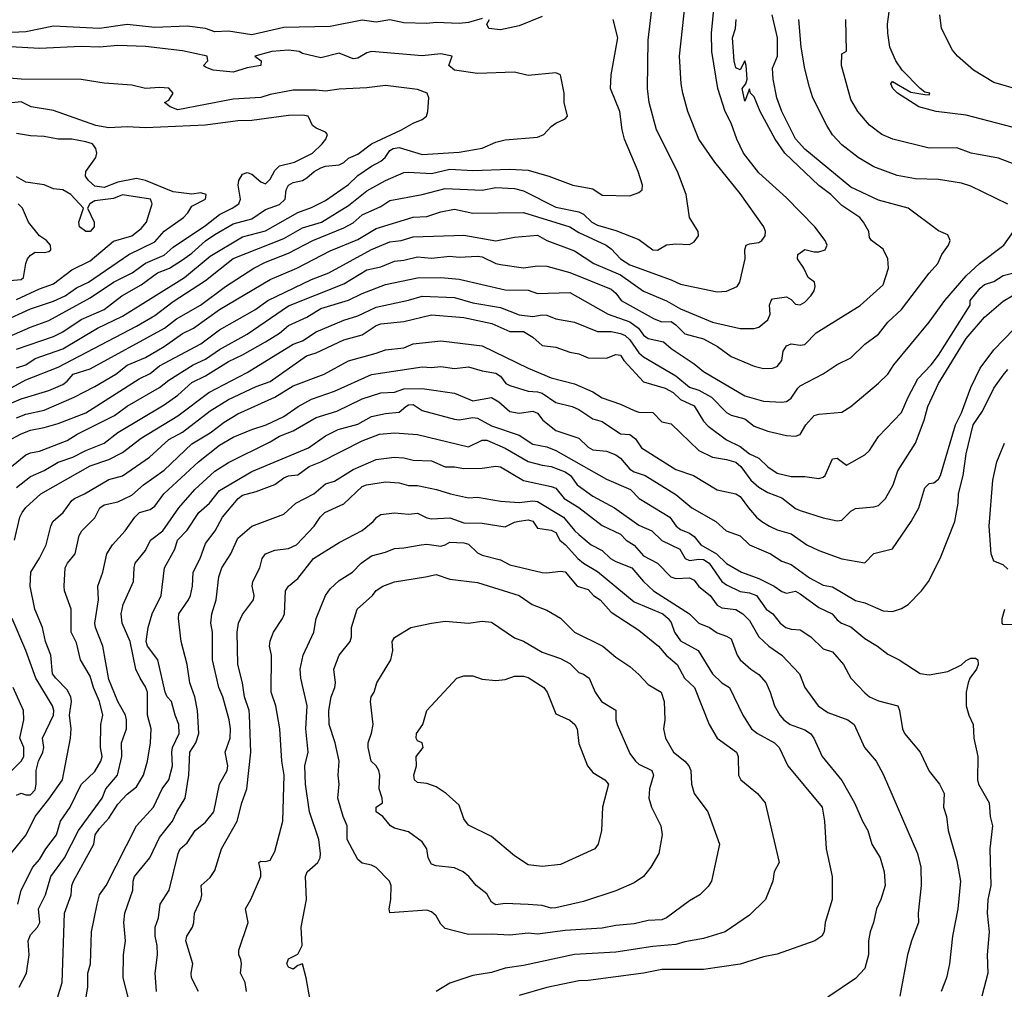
# Model space of a CAD drawing. Header units: metres. Extents: x -46681 to -43747, y -240911 to -237677.
# Tile 207 of 256: x -46000 to -45893, y -239521 to -239416. Entities that reach past the tile are written whole.
import ezdxf

# ---------------------------------------------------------------- set-up
doc = ezdxf.new("R2010")
doc.units = ezdxf.units.M
doc.layers.add('CONTOUR_INDEX', color=1, linetype='Continuous')
doc.layers.add('CONTOUR_INTER', color=3, linetype='Continuous')

msp = doc.modelspace()

# ---------------------------------------------------------------- linework, layer by layer
at = {"layer": 'CONTOUR_INDEX'}
for points, elevation in [([(-46001.1, -239461.55), (-46000.1, -239460.98), (-45999.1, -239460.58), (-45997.6, -239460.32), (-45996.1, -239459.88), (-45993.1, -239458.7), (-45987.29, -239455.02), (-45986.1, -239454.43), (-45985.1, -239453.6), (-45980.6, -239451.23), (-45978.6, -239449.72), (-45974.74, -239447.52), (-45973.33, -239446.52), (-45968.6, -239444.25), (-45966.72, -239443.52), (-45962.1, -239441), (-45960.1, -239440.16), (-45958.9, -239440.02), (-45957.6, -239439.63), (-45952.1, -239439.43), (-45948.6, -239440.04), (-45946.6, -239439.64), (-45944.1, -239439.45), (-45943.1, -239440.03), (-45940.1, -239441.15), (-45937.97, -239442.52), (-45935.1, -239443.73), (-45932.6, -239445.5), (-45930.1, -239446.56), (-45928.6, -239447.44), (-45925.1, -239448.87), (-45922.1, -239449.57), (-45920.6, -239449.58), (-45920.1, -239449.4), (-45919.1, -239448.61), (-45918.87, -239448.02), (-45918.95, -239447.02), (-45918.77, -239446.52), (-45918.6, -239446.36), (-45917.1, -239446.13), (-45916.6, -239446.42), (-45916.1, -239446.93), (-45915.6, -239446.98), (-45915.1, -239446.7), (-45914.44, -239446.02), (-45914.1, -239445.49), (-45913.99, -239445.02), (-45914.04, -239444.52), (-45914.73, -239444.02), (-45915.2, -239443.02), (-45915.91, -239442.02), (-45915.85, -239441.52), (-45915.1, -239440.99), (-45914.1, -239441.24), (-45913.6, -239441.23), (-45912.89, -239441.02), (-45912.69, -239440.52), (-45912.88, -239440.02), (-45914, -239438.52), (-45917.1, -239435.37), (-45920.1, -239432.68), (-45921.76, -239430.52), (-45922.48, -239429.02), (-45923.1, -239427.28), (-45923.75, -239426.02), (-45924.54, -239423.52), (-45925.18, -239419.52), (-45925.21, -239417.52), (-45924.78, -239413.02)], 120), ([(-45892.6, -239427.7), (-45897.6, -239426.42), (-45900.86, -239426.02), (-45902.73, -239425.52), (-45905.06, -239424.02), (-45905.56, -239423.52), (-45905.78, -239423.02), (-45905.6, -239422.76), (-45903.6, -239423.9), (-45902.1, -239424.18), (-45901.6, -239424.2), (-45901.55, -239424.02), (-45902.1, -239423.92), (-45902.6, -239423.51), (-45904.53, -239421.52), (-45905.24, -239420.52), (-45905.88, -239419.02), (-45906.11, -239417.52), (-45906.12, -239416.52), (-45905.65, -239413.02)], 125), ([(-46000.6, -239451.79), (-45996.6, -239450.44), (-45995.6, -239449.92), (-45993.6, -239448.57), (-45991.1, -239447.49), (-45989.2, -239446.02), (-45987.1, -239444.83), (-45985.3, -239443.52), (-45984.03, -239443.02), (-45982.6, -239442.12), (-45981.6, -239441.4), (-45980.1, -239440.04), (-45979.1, -239439.35), (-45977.1, -239438.22), (-45975.1, -239437.67), (-45973.6, -239436.66), (-45972.1, -239436.11), (-45971.46, -239435.52), (-45971.36, -239434.52), (-45971.1, -239434.01), (-45970.6, -239433.73), (-45969.6, -239433.52), (-45969.1, -239433.23), (-45968.34, -239432.52), (-45967.6, -239432.11), (-45967.1, -239431.95), (-45965.6, -239431.8), (-45965.1, -239431.56), (-45964.6, -239431.07), (-45963.6, -239430.63), (-45962.1, -239429.51), (-45958.85, -239428.02), (-45957.6, -239427.27), (-45956.6, -239426.89), (-45956.14, -239426.52), (-45956, -239426.02), (-45955.87, -239424.52), (-45956.05, -239424.02), (-45957.1, -239423.62), (-45960.6, -239423.2), (-45962.6, -239423.45), (-45965.6, -239423.58), (-45967.1, -239423.82), (-45968.1, -239423.69), (-45970.6, -239423.7), (-45973.1, -239424.17), (-45974.1, -239424.48), (-45977.1, -239424.67), (-45983.1, -239425.82), (-45983.95, -239425.52), (-45984.54, -239425.02), (-45984.1, -239424.77), (-45983.62, -239424.02), (-45984.1, -239423.47), (-45985.1, -239423.4), (-45986.6, -239423.52), (-45988.1, -239423.17), (-45991.1, -239422.93), (-45993.6, -239422.53), (-46000.1, -239422.49), (-46004.1, -239422.19)], 115), ([(-46000.45, -239512.02), (-46000.09, -239510.52), (-45998.83, -239508.02), (-45998.1, -239507.17), (-45997.44, -239506.02), (-45996.26, -239504.52), (-45995.83, -239503.02), (-45994.78, -239501.52), (-45993.6, -239499.03), (-45992.1, -239497.63), (-45991.46, -239496.52), (-45991.33, -239496.02), (-45991.48, -239495.02), (-45991.45, -239492.52), (-45991.24, -239491.52), (-45991.62, -239490.02), (-45992.26, -239488.52), (-45992.6, -239487.29), (-45993.65, -239485.52), (-45994.1, -239483.66), (-45994.68, -239482.52), (-45994.68, -239480.02), (-45995.4, -239478.02), (-45995.45, -239477.52), (-45995.33, -239475.52), (-45995.07, -239475.02), (-45994.25, -239474.02), (-45993.82, -239472.02), (-45993.52, -239471.52), (-45992.1, -239470.11), (-45991.58, -239469.02), (-45991.1, -239468.7), (-45989.6, -239468.38), (-45988.1, -239467.66), (-45986.85, -239466.52), (-45984.6, -239464.92), (-45981.6, -239462.07), (-45979.6, -239460.89), (-45978.1, -239459.71), (-45976.6, -239458.84), (-45972.6, -239457), (-45970.6, -239455.79), (-45967.24, -239454.52), (-45964.6, -239453.06), (-45961.6, -239452.25), (-45960.6, -239451.86), (-45958.6, -239451.65), (-45957.6, -239451.21), (-45954.6, -239450.9), (-45950.1, -239451.44), (-45945.1, -239453.86), (-45942.6, -239454.91), (-45940.1, -239455.58), (-45938.1, -239456.45), (-45937.1, -239457.07), (-45935.1, -239457.76), (-45933.6, -239458.47), (-45933.1, -239458.64), (-45931.6, -239458.68), (-45930.6, -239459.68), (-45929.6, -239459.89), (-45926.6, -239462.81), (-45925.1, -239463.53), (-45923.6, -239463.77), (-45922.6, -239464.07), (-45922.04, -239464.52), (-45920.97, -239466.02), (-45920.1, -239466.79), (-45919.1, -239467.37), (-45917.6, -239467.95), (-45916.1, -239469.11), (-45915.6, -239469.31), (-45913.1, -239470.12), (-45911.6, -239470.42), (-45911.1, -239470.35), (-45910.1, -239469.4), (-45909.6, -239469.08), (-45907.6, -239468.93), (-45907.1, -239468.78), (-45906.37, -239468.02), (-45905.51, -239466.52), (-45905.01, -239465.02), (-45903.1, -239462.02), (-45902.16, -239459.52), (-45901.77, -239458.02), (-45900.62, -239455.52), (-45897.6, -239450.63), (-45895.6, -239448.35), (-45893.6, -239446.6), (-45892.6, -239446.02)], 125), ([(-45985.44, -239521.52), (-45985.57, -239519.52), (-45985.31, -239517.52), (-45985.36, -239516.52), (-45985.58, -239515.52), (-45985.56, -239514.52), (-45985.19, -239513.52), (-45985.04, -239512.02), (-45984.05, -239510.52), (-45983.09, -239506.52), (-45982.84, -239506.02), (-45982.1, -239505.39), (-45981.24, -239504.02), (-45980.1, -239503.12), (-45979.19, -239502.02), (-45978.58, -239499.02), (-45977.77, -239497.52), (-45977.68, -239497.02), (-45977.98, -239495.52), (-45977.44, -239494.02), (-45977.4, -239493.02), (-45977.55, -239492.02), (-45978.22, -239489.52), (-45978.67, -239488.52), (-45979.35, -239485.52), (-45979.35, -239482.52), (-45979.54, -239481.52), (-45979.41, -239480.52), (-45978.95, -239479.02), (-45978.66, -239476.52), (-45978.35, -239475.52), (-45977.37, -239474.02), (-45976.6, -239472.33), (-45975.1, -239471.02), (-45971.6, -239469.7), (-45970.3, -239468.52), (-45968.36, -239467.52), (-45967.1, -239466.41), (-45966.1, -239466.12), (-45964.1, -239464.86), (-45961.6, -239463.78), (-45959.65, -239463.52)], 130), ([(-45959.65, -239463.52), (-45958.6, -239463.59), (-45957.6, -239463.84), (-45955.6, -239463.93), (-45954.1, -239464.57), (-45953.1, -239464.57), (-45952.1, -239464.74), (-45950.1, -239464.7), (-45948.6, -239464.51), (-45948.1, -239464.58), (-45945.6, -239466.06), (-45942.6, -239466.69), (-45942.1, -239466.9), (-45941.21, -239468.02), (-45939.6, -239469), (-45937.1, -239470.94), (-45935.1, -239471.87), (-45934.48, -239472.52), (-45933.6, -239473.06), (-45932.6, -239474.22), (-45931.1, -239475.03), (-45929.63, -239476.52), (-45929.1, -239476.7), (-45927.6, -239476.62), (-45927.1, -239476.87), (-45926.6, -239477.56), (-45925.38, -239478.52), (-45924.6, -239479.59), (-45924.1, -239479.86), (-45922.6, -239480.05), (-45921.82, -239480.52), (-45921.1, -239481.26), (-45920.09, -239483.02), (-45918.99, -239484.02), (-45917.6, -239485.01), (-45915.67, -239487.02), (-45915.09, -239488.52), (-45913.66, -239490.52), (-45912.6, -239491.23), (-45910.42, -239492.02), (-45909.74, -239492.52), (-45908.63, -239495.02), (-45907.35, -239496.52), (-45906.6, -239497.91), (-45902.87, -239506.52), (-45902.53, -239508.02), (-45902.47, -239510.02), (-45902.81, -239513.02), (-45902.77, -239514.02), (-45903.55, -239516.02), (-45903.95, -239517.52), (-45904.78, -239522.02)], 130), ([(-45955.61, -239481.52), (-45954.1, -239481.31), (-45951.6, -239481.55), (-45950.1, -239481.32), (-45949.1, -239481.43), (-45946.6, -239483.13), (-45945.6, -239483.48), (-45943.6, -239484.69), (-45941.6, -239485.36), (-45940.6, -239485.93), (-45939.6, -239486.89), (-45939.1, -239487.08), (-45938.51, -239487.52), (-45937.85, -239489.02), (-45937.14, -239490.02), (-45935.6, -239490.99), (-45935.6, -239492.02), (-45935.47, -239492.52), (-45934.1, -239495.68), (-45933.47, -239496.52), (-45933.1, -239496.83), (-45931.69, -239497.52), (-45931.5, -239498.02), (-45931.95, -239499.52), (-45932.01, -239500.52), (-45931.74, -239501.52), (-45930.73, -239503.52), (-45930.56, -239504.52), (-45930.93, -239506.52), (-45931.81, -239508.02), (-45932.6, -239509.03), (-45933.6, -239509.71), (-45935.6, -239510.58), (-45939.1, -239511.73), (-45942.1, -239512.44), (-45942.6, -239512.45), (-45943.6, -239512.16), (-45945.1, -239512.07), (-45947.6, -239511.97), (-45948.6, -239512.09), (-45949.1, -239511.83), (-45949.6, -239510.92), (-45950.75, -239510.02), (-45951.54, -239509.02), (-45952.16, -239508.52), (-45953.1, -239508.08), (-45955.1, -239507.86), (-45955.6, -239507.68), (-45955.95, -239507.02), (-45956.1, -239506.02), (-45956.6, -239505.25), (-45958.1, -239504.17), (-45959.6, -239503.78), (-45960.06, -239503.52), (-45960.87, -239502.52), (-45961.58, -239502.02), (-45961.61, -239501.52), (-45960.92, -239501.02), (-45960.93, -239500.52), (-45961.26, -239499.52), (-45961.19, -239498.02), (-45961.31, -239497.52), (-45961.6, -239497.02), (-45962.15, -239496.52), (-45962.47, -239495.02), (-45962.47, -239494.52), (-45962.1, -239493.49), (-45961.93, -239492.52), (-45962.21, -239490.02), (-45962.13, -239489.52), (-45961.81, -239489.02), (-45961.52, -239488.02), (-45960, -239485.52), (-45959.8, -239484.52), (-45959.87, -239483.52), (-45959.6, -239483.11), (-45957.82, -239482.02), (-45955.61, -239481.52)], 135)]:
    msp.add_lwpolyline(points, dxfattribs=dict(at, elevation=elevation))
at = {"layer": 'CONTOUR_INTER'}
for points, elevation in [([(-46001.1, -239457.63), (-46000.1, -239457.21), (-45997.1, -239456.29), (-45995.6, -239455.63), (-45995.1, -239455.27), (-45994.45, -239454.52), (-45992.6, -239453.94), (-45984.54, -239449.52), (-45983.26, -239448.52), (-45980.64, -239447.02), (-45977.94, -239445.02), (-45974.88, -239443.02), (-45973.6, -239442.35), (-45971.1, -239441.38), (-45968.46, -239440.02), (-45965.1, -239438.65), (-45964.1, -239438.08), (-45963.1, -239437.22), (-45961.1, -239436.32), (-45960.1, -239435.69), (-45956.6, -239435.02), (-45954.1, -239434.36), (-45950.1, -239434.55), (-45948.6, -239434.27), (-45946.6, -239434.36), (-45945.6, -239434.62), (-45942.1, -239436.38), (-45939.6, -239436.89), (-45939.1, -239437.16), (-45938.19, -239438.02), (-45937.6, -239438.35), (-45935.6, -239438.91), (-45933.1, -239439.92), (-45931.6, -239441.03), (-45931.1, -239441.07), (-45930.1, -239440.48), (-45929.1, -239440.36), (-45927.6, -239440.45), (-45927.1, -239440.15), (-45926.64, -239439.52), (-45926.67, -239439.02), (-45927.61, -239437.52), (-45927.96, -239435.02), (-45928.9, -239432.52), (-45931.2, -239428.02), (-45931.97, -239425.02), (-45932.15, -239423.52), (-45932.1, -239418.29), (-45931.59, -239414.02)], 118), ([(-46000.6, -239459.24), (-45999.6, -239458.85), (-45997.6, -239458.41), (-45994.34, -239457.02), (-45992.1, -239455.86), (-45989.84, -239454.52), (-45988.6, -239453.53), (-45986.6, -239452.7), (-45984.6, -239451.53), (-45982.6, -239450.12), (-45981.41, -239449.52), (-45978.6, -239447.49), (-45973.1, -239444.24), (-45970.21, -239443.02), (-45966.6, -239441.13), (-45963.6, -239439.89), (-45961.6, -239438.71), (-45957.6, -239437.48), (-45956.1, -239437.41), (-45954.6, -239436.91), (-45953.1, -239436.61), (-45951.1, -239437.03), (-45945.6, -239436.97), (-45940.6, -239438.54), (-45939.6, -239439.14), (-45936.65, -239440.52), (-45936.1, -239440.9), (-45935.08, -239442.02), (-45934.1, -239442.67), (-45929.6, -239444.28), (-45928.6, -239444.75), (-45924.6, -239445.6), (-45923.6, -239445.5), (-45922.45, -239445.02), (-45922.17, -239444.52), (-45921.57, -239442.02), (-45921.61, -239441.02), (-45921.45, -239440.52), (-45921.1, -239440.36), (-45920.1, -239440.23), (-45919.78, -239440.02), (-45919.42, -239439.52), (-45919.36, -239439.02), (-45919.54, -239438.52), (-45922.1, -239434.91), (-45924.86, -239431.52), (-45926.6, -239429.02), (-45927.8, -239426.02), (-45928.32, -239424.02), (-45928.52, -239423.02), (-45928.7, -239420.02), (-45928.03, -239414.02)], 119), ([(-45950.1, -239415.94), (-45951.6, -239416.34), (-45952.6, -239416.45), (-45955.1, -239416.35), (-45956.1, -239416.45), (-45958.6, -239416.41), (-45960.1, -239416.07), (-45961.6, -239416.31), (-45963.1, -239416.12), (-45966.6, -239416.78), (-45971.6, -239416.9), (-45975.1, -239417.71), (-45977.6, -239417.31), (-45979.1, -239417.38), (-45980.1, -239417.01), (-45982.1, -239416.75), (-45985.6, -239416.9), (-45988.6, -239416.59), (-45991.6, -239417), (-45996.6, -239416.76), (-45999.6, -239417.36), (-46001.1, -239417.44)], 117), ([(-46000.6, -239466.8), (-45999.1, -239465.62), (-45997.6, -239464.98), (-45996.1, -239464.05), (-45994.48, -239463.52), (-45993.1, -239462.79), (-45991.1, -239462.02), (-45989.6, -239460.83), (-45984.6, -239457.86), (-45983.1, -239456.78), (-45981.6, -239455.43), (-45980.1, -239454.71), (-45977.6, -239453.13), (-45976.1, -239452.43), (-45973.6, -239451.02), (-45972.1, -239450.08), (-45971.1, -239449.24), (-45969.1, -239448.33), (-45967.6, -239447.39), (-45964.6, -239446.5), (-45963.1, -239445.78), (-45960.6, -239444.8), (-45957.1, -239444.08), (-45954.6, -239444.04), (-45952.6, -239444.22), (-45947.6, -239445.35), (-45945.1, -239445.39), (-45944.1, -239445.77), (-45940.6, -239445.65), (-45936.44, -239448.02), (-45934.1, -239448.85), (-45933.15, -239449.52), (-45932.6, -239450.27), (-45932.1, -239450.66), (-45930.43, -239451.02), (-45929.6, -239451.75), (-45927.1, -239453.38), (-45926.1, -239454.23), (-45921.6, -239456.87), (-45919.6, -239457.44), (-45917.6, -239457.56), (-45917.1, -239457.47), (-45916.6, -239457.14), (-45915.87, -239456.02), (-45915.6, -239455.78), (-45913.1, -239454.47), (-45911.6, -239453.46), (-45910.1, -239452.73), (-45908.6, -239451.26), (-45907.1, -239450.17), (-45906.1, -239448.89), (-45904.6, -239447.5), (-45901.6, -239443.54), (-45900.66, -239442.52), (-45900.23, -239441.52), (-45899.51, -239440.52), (-45899.34, -239440.02), (-45899.6, -239439.39), (-45900.6, -239438.95), (-45903.9, -239436.52), (-45907.1, -239435.62), (-45910.1, -239434.22), (-45915.1, -239430.12), (-45916.1, -239428.97), (-45917.61, -239426.02), (-45918.13, -239424.52), (-45918.55, -239422.52), (-45918.6, -239421.33), (-45918.06, -239420.02), (-45918.06, -239418.02), (-45918.65, -239415.52)], 122), ([(-45943.6, -239415.71), (-45946.1, -239416.73), (-45948.1, -239417.16), (-45949.37, -239417.02), (-45949.58, -239416.52), (-45949.32, -239416.02)], 117), ([(-45891.6, -239423.73), (-45894.6, -239422.85), (-45896.81, -239421.52), (-45898.55, -239420.02), (-45899.1, -239419.37), (-45900.27, -239417.02), (-45900.47, -239415.52)], 126), ([(-46001.14, -239464.52), (-45999.6, -239463.28), (-45999.1, -239463.04), (-45998.1, -239462.88), (-45995.1, -239461.73), (-45994.04, -239461.02), (-45989.98, -239459.02), (-45988.6, -239458), (-45985.1, -239455.96), (-45984.1, -239455.17), (-45981.46, -239453.52), (-45980.1, -239452.9), (-45978.6, -239451.84), (-45975.6, -239450.19), (-45971.1, -239447.12), (-45965.1, -239444.7), (-45962.6, -239443.21), (-45961.1, -239442.87), (-45959.6, -239442.26), (-45958.6, -239442.16), (-45957.1, -239441.77), (-45955.6, -239441.92), (-45953.6, -239441.71), (-45952.6, -239441.81), (-45950.6, -239441.71), (-45950.1, -239441.78), (-45948.6, -239442.51), (-45948.1, -239442.62), (-45945.6, -239442.97), (-45944.1, -239442.75), (-45943.1, -239442.8), (-45940.6, -239443.47), (-45936.1, -239445.3), (-45935.6, -239445.74), (-45935.01, -239446.52), (-45931.45, -239448.52), (-45930.6, -239448.83), (-45929.6, -239448.81), (-45929.1, -239449.15), (-45928.1, -239450.15), (-45926.1, -239450.69), (-45924.57, -239451.52), (-45923.1, -239452.6), (-45920.6, -239453.66), (-45919.6, -239453.9), (-45918.6, -239453.87), (-45918.1, -239453.7), (-45917.6, -239453.02), (-45917.47, -239452.02), (-45917.1, -239451.46), (-45916.6, -239451.23), (-45915.6, -239451.38), (-45915.1, -239451.29), (-45913.88, -239450.02), (-45909.1, -239447.08), (-45906.6, -239444.81), (-45906.04, -239443.02), (-45906.11, -239442.02), (-45906.6, -239440.97), (-45907.87, -239440.02), (-45908.1, -239439.68), (-45908.17, -239439.02), (-45908.75, -239438.02), (-45909.15, -239437.52), (-45911.1, -239436.23), (-45912.3, -239435.02), (-45913.6, -239434.04), (-45917.28, -239430.52), (-45918.33, -239429.02), (-45919.96, -239426.02), (-45920.6, -239424.43), (-45920.98, -239424.02), (-45921.1, -239423.56), (-45921.6, -239424.9), (-45921.9, -239423.52), (-45921.51, -239423.02), (-45921.36, -239422.52), (-45921.46, -239421.02), (-45921.6, -239420.53), (-45922.1, -239421.48), (-45922.6, -239421.27), (-45922.77, -239420.52), (-45922.96, -239418.02), (-45922.62, -239417.02), (-45922.54, -239416.02)], 121), ([(-46001.1, -239455.98), (-45999.6, -239455.14), (-45996.1, -239453.77), (-45987.6, -239449.3), (-45985.6, -239448.16), (-45983.6, -239446.65), (-45980.1, -239444.37), (-45977.1, -239441.96), (-45971.6, -239439.8), (-45969.6, -239438.65), (-45967.54, -239438.02), (-45964.6, -239436.23), (-45962.6, -239434.64), (-45960.57, -239433.52), (-45958.6, -239432.65), (-45958.1, -239432.58), (-45955.6, -239432.74), (-45953.6, -239432.27), (-45951.1, -239432.43), (-45947.1, -239432.27), (-45945.1, -239432.37), (-45942.88, -239433.02), (-45940.28, -239434.02), (-45938.1, -239434.42), (-45937.1, -239435.11), (-45934.1, -239435.17), (-45933.1, -239434.82), (-45932.73, -239434.52), (-45932.72, -239434.02), (-45933.18, -239432.52), (-45934.67, -239429.02), (-45934.93, -239428.02), (-45935.16, -239426.02), (-45936.17, -239423.52), (-45936.1, -239422.02), (-45935.38, -239418.02), (-45935.9, -239416.02)], 117), ([(-45893.1, -239436.06), (-45897.1, -239434.11), (-45898.1, -239433.8), (-45900.6, -239433.4), (-45903.1, -239433.31), (-45905.1, -239432.95), (-45907.6, -239432.02), (-45909.3, -239431.02), (-45911.1, -239429.62), (-45912.1, -239428.53), (-45912.72, -239427.52), (-45914.24, -239424.52), (-45914.6, -239423.39), (-45915.1, -239421.39), (-45915.51, -239419.02), (-45915.74, -239416.02)], 123), ([(-45890.6, -239432.41), (-45894.1, -239431.09), (-45897.07, -239430.52), (-45898.6, -239429.94), (-45901.6, -239430.01), (-45905.56, -239429.02), (-45906.75, -239428.52), (-45908.1, -239427.51), (-45909.37, -239426.02), (-45910.1, -239424.73), (-45911.13, -239421.02), (-45911.1, -239419.77), (-45910.6, -239419.48), (-45910.64, -239416.02)], 124), ([(-46000.6, -239453.83), (-45999.6, -239453.49), (-45998.6, -239452.83), (-45995.6, -239451.77), (-45991.84, -239449.52), (-45989.1, -239448.21), (-45982.38, -239444.02), (-45979.6, -239441.7), (-45976.1, -239439.63), (-45973.6, -239438.95), (-45970.1, -239436.97), (-45968.6, -239436.44), (-45967.1, -239435.68), (-45964.6, -239433.95), (-45963.6, -239432.96), (-45962.1, -239431.94), (-45961.1, -239431.42), (-45960.62, -239431.02), (-45960.1, -239430.25), (-45959.75, -239430.02), (-45959.1, -239429.93), (-45956.6, -239430.68), (-45952.6, -239430.42), (-45950.1, -239430), (-45948.6, -239429.33), (-45947.6, -239429.1), (-45944.1, -239428.79), (-45943.42, -239428.52), (-45942.6, -239427.64), (-45942.1, -239427.27), (-45941.1, -239426.81), (-45940.83, -239426.52), (-45941.2, -239425.02), (-45941.2, -239424.02), (-45941.6, -239422.02), (-45942.1, -239421.81), (-45945.1, -239422.1), (-45946.6, -239421.73), (-45950.6, -239421.88), (-45953.1, -239421.53), (-45953.71, -239421.02), (-45953.37, -239420.02), (-45954.6, -239419.76), (-45956.6, -239419.99), (-45962.1, -239419.51), (-45962.6, -239419.65), (-45963.6, -239420.23), (-45964.1, -239420.3), (-45965.6, -239419.67), (-45967.6, -239420.19), (-45969.6, -239419.71), (-45969.96, -239419.52), (-45971.1, -239419.37), (-45972.91, -239419.52), (-45974.76, -239420.02), (-45974.06, -239420.52), (-45974.09, -239421.02), (-45975.6, -239421.29), (-45977.1, -239421.76), (-45979.28, -239421.52), (-45980.1, -239421.19), (-45980.33, -239421.02), (-45979.86, -239420.52), (-45979.91, -239420.02), (-45982.6, -239419.42), (-45986.6, -239418.97), (-45989.6, -239418.85), (-45991.6, -239419.04), (-45993.6, -239418.95), (-45998.1, -239419.19), (-46005.1, -239418.77)], 116), ([(-46002.6, -239450.95), (-45999.1, -239449.4), (-45997.1, -239448.71), (-45992.6, -239446.24), (-45990.1, -239444.53), (-45988.07, -239443.52), (-45986.6, -239442.48), (-45984.6, -239441.61), (-45983.6, -239440.74), (-45980.1, -239438.37), (-45978.6, -239437.18), (-45977.2, -239436.52), (-45976.49, -239436.02), (-45976.3, -239435.52), (-45976.56, -239434.02), (-45976.49, -239433.52), (-45976.1, -239432.83), (-45975.6, -239432.62), (-45975.1, -239432.82), (-45974.1, -239433.66), (-45973.6, -239433.87), (-45973.1, -239433.37), (-45972.6, -239432.42), (-45972.1, -239431.91), (-45970.47, -239431.52), (-45968.49, -239430.52), (-45967.44, -239429.52), (-45967.06, -239429.02), (-45966.89, -239428.52), (-45967.1, -239428.27), (-45968.1, -239427.84), (-45968.5, -239427.52), (-45968.97, -239426.52), (-45969.6, -239426.41), (-45971.1, -239426.46), (-45975.1, -239426.99), (-45976.6, -239427.02), (-45980.1, -239427.49), (-45986.6, -239427.78), (-45988.6, -239427.69), (-45990.6, -239427.77), (-45992.02, -239427.52), (-45996.6, -239425.9), (-45999.02, -239425.52), (-46000.1, -239424.96), (-46001.1, -239425.09)], 114), ([(-46002.1, -239448.79), (-45999.1, -239447.41), (-45996.6, -239446.61), (-45995.33, -239446.02), (-45994.1, -239445.16), (-45992.81, -239444.52), (-45988.41, -239441.52), (-45985.6, -239440.16), (-45984.6, -239439.01), (-45982.48, -239437.52), (-45982.01, -239437.02), (-45981.6, -239436.28), (-45980.1, -239435.52), (-45980.02, -239435.02), (-45980.6, -239434.83), (-45981.6, -239434.99), (-45983.6, -239434.73), (-45986.6, -239433.49), (-45987.6, -239433.3), (-45989.6, -239433.7), (-45991.1, -239434.25), (-45992.1, -239434.13), (-45992.81, -239433.52), (-45993.14, -239433.02), (-45993.07, -239432.52), (-45991.99, -239431.02), (-45991.88, -239430.52), (-45992.02, -239430.02), (-45992.37, -239429.52), (-45993.1, -239429.3), (-45994.6, -239429.02), (-45996.1, -239429.03), (-45997.6, -239428.72), (-45999.1, -239428.67), (-46000.6, -239428.4)], 113), ([(-46000.6, -239446.41), (-45998.1, -239445.24), (-45996.6, -239444.7), (-45994.6, -239443.18), (-45992.6, -239442.21), (-45990.1, -239440.08), (-45988.1, -239439.49), (-45987.1, -239438.71), (-45986.51, -239438.02), (-45985.89, -239436.02), (-45986.07, -239435.52), (-45989.1, -239435.07), (-45990.1, -239435.46), (-45992.1, -239435.7), (-45992.66, -239436.02), (-45992.9, -239436.52), (-45992.19, -239438.02), (-45992.18, -239438.52), (-45992.6, -239439.02), (-45993.1, -239439.05), (-45993.76, -239438.52), (-45993.84, -239438.02), (-45993.33, -239436.52), (-45994.72, -239435.02), (-45995.6, -239434.52), (-45996.6, -239434.42), (-45997.6, -239433.97), (-45999.6, -239433.7), (-46000.6, -239433.11)], 112), ([(-46002.6, -239444.47), (-46000.1, -239444.24), (-45999.84, -239444.02), (-45999.59, -239442.52), (-45999.42, -239442.02), (-45999.1, -239441.62), (-45998.6, -239441.29), (-45997.6, -239441.33), (-45997.1, -239441.2), (-45996.9, -239441.02), (-45996.92, -239440.52), (-45997.35, -239440.02), (-45998.1, -239439.49), (-45999.31, -239438.02), (-45999.95, -239436.52), (-46000.41, -239436.02)], 111), ([(-46000.82, -239472.52), (-46000.25, -239470.02), (-46000, -239469.52), (-45999.6, -239469), (-45997.98, -239467.52), (-45992.6, -239464.48), (-45990.6, -239463.77), (-45989.1, -239463.01), (-45987.1, -239461.48), (-45983.1, -239459.04), (-45979.76, -239456.52), (-45975.6, -239454.34), (-45970.6, -239451.28), (-45969.6, -239450.91), (-45968.1, -239449.92), (-45965.1, -239448.65), (-45963.6, -239448.17), (-45961.6, -239447.24), (-45958.1, -239446.49), (-45956.6, -239446.04), (-45953.1, -239446.21), (-45951.1, -239446.77), (-45948.1, -239447.27), (-45946.1, -239448.07), (-45944.6, -239448.26), (-45943.6, -239448.07), (-45943.1, -239448.13), (-45942.1, -239448.5), (-45940.1, -239448.89), (-45937.6, -239449.87), (-45936.1, -239449.88), (-45935.1, -239450.09), (-45934.6, -239450.33), (-45934.1, -239450.78), (-45933.1, -239452.21), (-45932.6, -239452.64), (-45929.1, -239454.71), (-45927.6, -239455.94), (-45926.6, -239456.27), (-45925.22, -239457.02), (-45923.6, -239458.67), (-45923.1, -239458.95), (-45921.6, -239459.37), (-45920.6, -239460.16), (-45919.1, -239460.69), (-45917.1, -239461.19), (-45916.1, -239461.23), (-45915.6, -239461.05), (-45914.98, -239460.02), (-45914.1, -239459.02), (-45913.6, -239458.87), (-45911.1, -239458.65), (-45910.1, -239458.01), (-45907.1, -239455.51), (-45906.11, -239454.52), (-45905.44, -239453.52), (-45901.6, -239448.88), (-45899.91, -239446.52), (-45897.6, -239443.86), (-45896.14, -239442.52), (-45893.51, -239440.52), (-45892.46, -239439.02)], 123), ([(-46001.6, -239507), (-45999.57, -239504.52), (-45998.6, -239502.52), (-45997.1, -239500.65), (-45995.62, -239498.52), (-45994.74, -239494.02), (-45994.67, -239493.02), (-45994.86, -239491.52), (-45994.66, -239490.02), (-45994.71, -239489.52), (-45995.1, -239488.76), (-45996.36, -239487.52), (-45996.71, -239487.02), (-45996.9, -239485.02), (-45997.46, -239483.52), (-45997.79, -239482.02), (-45998.63, -239480.02), (-45999.13, -239477.52), (-45999.04, -239476.02), (-45998.1, -239474.49), (-45997.39, -239473.02), (-45996.9, -239471.02), (-45996.65, -239470.52), (-45995.54, -239469.52), (-45994.6, -239468.24), (-45994.3, -239468.02), (-45993.22, -239467.52), (-45990.6, -239465.95), (-45989.1, -239465.54), (-45986.19, -239463.52), (-45984.1, -239461.59), (-45982.6, -239460.8), (-45979.6, -239458.5), (-45977.6, -239457.25), (-45974.6, -239455.86), (-45973.1, -239455.31), (-45969.17, -239452.52), (-45968.1, -239452.2), (-45965.1, -239450.81), (-45963.1, -239450.26), (-45961.6, -239449.24), (-45961.1, -239449.07), (-45958.6, -239448.81), (-45955.6, -239448.08), (-45952.1, -239448.36), (-45949.04, -239449.02), (-45947.1, -239449.87), (-45945.6, -239449.9), (-45944.59, -239450.52), (-45943.6, -239451.42), (-45942.1, -239451.59), (-45940.6, -239452.13), (-45939.6, -239452.31), (-45938.6, -239452.73), (-45936.6, -239452.77), (-45935.6, -239452.38), (-45935.1, -239452.46), (-45934.75, -239453.02), (-45932.6, -239455.34), (-45930.25, -239456.02), (-45929.4, -239456.52), (-45928.6, -239457.26), (-45927.1, -239457.97), (-45926.1, -239459.61), (-45925.6, -239460.16), (-45923.6, -239461.66), (-45922.1, -239462.37), (-45921.1, -239463.16), (-45920.1, -239463.63), (-45919.1, -239464.59), (-45918.1, -239465.25), (-45916.6, -239465.61), (-45915.1, -239465.61), (-45913.6, -239465.85), (-45913.1, -239465.7), (-45912.9, -239465.52), (-45912.1, -239463.71), (-45911.6, -239463.63), (-45910.6, -239464.4), (-45908.6, -239463.28), (-45908.1, -239462.8), (-45907.1, -239461.29), (-45904.6, -239458.69), (-45903.91, -239457.02), (-45902.84, -239455.02), (-45901.4, -239453.52), (-45900.6, -239452.47), (-45897.17, -239447.02), (-45897.18, -239446.52), (-45896.1, -239445.18), (-45895.6, -239444.79), (-45894.6, -239444.46), (-45893.6, -239443.8), (-45887.6, -239442.31)], 124), ([(-46000.32, -239521.02), (-45999.52, -239519.52), (-45999.25, -239517.52), (-45999.36, -239516.02), (-45999.1, -239515.37), (-45998.32, -239514.52), (-45998.09, -239514.02), (-45998.23, -239512.52), (-45997.46, -239511.02), (-45996.89, -239509.02), (-45995.39, -239507.02), (-45993.87, -239504.02), (-45991.32, -239500.52), (-45990.91, -239499.52), (-45989.65, -239498.02), (-45989.18, -239496.02), (-45989.22, -239494.52), (-45988.68, -239493.02), (-45988.67, -239492.02), (-45988.78, -239491.52), (-45989.62, -239490.02), (-45990.6, -239487.64), (-45991.24, -239484.02), (-45992.05, -239482.02), (-45992.12, -239481.52), (-45991.7, -239479.02), (-45991.77, -239477.52), (-45991.25, -239476.02), (-45990.82, -239474.02), (-45990.19, -239473.02), (-45988.81, -239471.52), (-45987.78, -239470.02), (-45987.27, -239469.52), (-45986.1, -239469.19), (-45985.6, -239468.84), (-45984.61, -239467.52), (-45980.87, -239464.02), (-45978.6, -239462.24), (-45977.1, -239461.34), (-45975.1, -239460.51), (-45973.52, -239460.02), (-45971.6, -239459.11), (-45970.04, -239458.02), (-45968.6, -239457.24), (-45966.1, -239456.36), (-45962.1, -239454.56), (-45956.6, -239453.71), (-45955.6, -239453.78), (-45954.6, -239453.68), (-45953.1, -239453.92), (-45951.6, -239453.73), (-45950.1, -239454.16), (-45948.6, -239454.41), (-45948.1, -239454.72), (-45947.54, -239455.52), (-45947.1, -239455.75), (-45945.1, -239456.35), (-45944.1, -239456.42), (-45943.6, -239456.59), (-45942.1, -239457.61), (-45940.33, -239458.02), (-45939.6, -239458.36), (-45938.1, -239459.37), (-45937.1, -239459.65), (-45935.1, -239461), (-45934.1, -239461.07), (-45933.48, -239461.52), (-45932.81, -239462.52), (-45929.1, -239464.85), (-45927.16, -239465.52), (-45924.6, -239467.07), (-45922.6, -239467.52), (-45922.1, -239467.78), (-45921.22, -239469.02), (-45920.33, -239470.02), (-45919.77, -239470.52), (-45918.92, -239471.02), (-45918.1, -239471.42), (-45916.6, -239471.84), (-45914.9, -239473.02), (-45913.6, -239473.67), (-45911.1, -239474.57), (-45908.6, -239474.99), (-45907.6, -239473.99), (-45905.6, -239473.46), (-45903.58, -239470.52), (-45902.74, -239469.02), (-45902.1, -239466.85), (-45901.6, -239466.38), (-45901.1, -239466.32), (-45900.6, -239465.91), (-45900.4, -239465.52), (-45898.77, -239460.02), (-45898.1, -239458.72), (-45897.1, -239455.98), (-45896.1, -239453.86), (-45894.6, -239451.86), (-45891.35, -239448.52)], 126), ([(-45996.43, -239523.02), (-45995.67, -239520.52), (-45995.39, -239513.02), (-45994.69, -239511.02), (-45994.59, -239510.02), (-45994.41, -239509.52), (-45992.21, -239505.52), (-45992.07, -239504.52), (-45991.6, -239503.81), (-45990.6, -239502.7), (-45989.6, -239501.18), (-45988.6, -239500.1), (-45987.6, -239499.28), (-45986.82, -239498.02), (-45986.39, -239496.52), (-45986.07, -239494.52), (-45986, -239493.02), (-45986.41, -239491.52), (-45986.41, -239489.02), (-45986.6, -239488.43), (-45987.21, -239487.52), (-45987.65, -239486.52), (-45988.27, -239483.52), (-45989.15, -239481.52), (-45989.26, -239480.52), (-45989.05, -239479.52), (-45987.91, -239477.02), (-45987.86, -239475.52), (-45987.72, -239475.02), (-45986.6, -239473.67), (-45986.09, -239472.52), (-45984.75, -239471.52), (-45983.01, -239469.02), (-45981.26, -239467.02), (-45979.1, -239465.05), (-45977.6, -239464.1), (-45973.1, -239461.87), (-45972.1, -239461.25), (-45970.6, -239460.67), (-45968.1, -239459.21), (-45965.86, -239458.52), (-45963.1, -239457.19), (-45961.1, -239456.56), (-45959.6, -239456.46), (-45958.6, -239456.11), (-45956.6, -239456.08), (-45953.1, -239456.57), (-45951.1, -239457.4), (-45949.1, -239457.06), (-45948.29, -239457.52), (-45947.1, -239458.58), (-45946.1, -239458.75), (-45944.6, -239458.53), (-45944.1, -239458.76), (-45943.53, -239459.52), (-45942.1, -239460.63), (-45939.6, -239461.46), (-45938.6, -239462.45), (-45938.1, -239462.74), (-45936.6, -239462.89), (-45935.6, -239463.26), (-45935.1, -239463.64), (-45934.1, -239464.83), (-45933.6, -239465.13), (-45932.43, -239465.52), (-45929.1, -239467.58), (-45927.37, -239469.02), (-45924.77, -239470.52), (-45923.63, -239471.52), (-45922.1, -239472.06), (-45921.1, -239473.05), (-45918.81, -239474.02), (-45917.6, -239474.8), (-45916.6, -239475.17), (-45914.6, -239476.61), (-45913.1, -239477.42), (-45912.1, -239477.59), (-45909.6, -239479.06), (-45908.6, -239479.33), (-45906.6, -239480.21), (-45905.6, -239480.27), (-45904.6, -239479.94), (-45903.91, -239479.52), (-45902.45, -239478.02), (-45901.7, -239477.02), (-45900.42, -239474.52), (-45898.84, -239470.52), (-45898.46, -239468.52), (-45898.42, -239467.52), (-45897.92, -239465.52), (-45897.6, -239463.15), (-45896.83, -239460.02), (-45895.84, -239458.52), (-45894.62, -239456.02), (-45893.6, -239454.63), (-45893.08, -239454.02)], 127), ([(-45993.14, -239522.52), (-45992.86, -239521.02), (-45992.87, -239519.52), (-45992.58, -239518.52), (-45992.46, -239515.02), (-45991.86, -239512.02), (-45991.6, -239511.02), (-45990.88, -239510.02), (-45987.58, -239503.52), (-45985.76, -239501.52), (-45984.8, -239499.52), (-45984.08, -239498.52), (-45983.68, -239497.02), (-45983.76, -239495.52), (-45983.68, -239495.02), (-45982.96, -239493.52), (-45982.99, -239492.52), (-45983.41, -239491.52), (-45983.81, -239490.02), (-45984.27, -239489.52), (-45984.49, -239489.02), (-45985.27, -239485.52), (-45986.4, -239484.02), (-45986.55, -239483.52), (-45986.33, -239482.02), (-45985.91, -239480.52), (-45984.91, -239478.52), (-45984.57, -239475.52), (-45983.44, -239473.52), (-45983.14, -239472.52), (-45982.1, -239471.44), (-45980.82, -239469.52), (-45979.69, -239468.52), (-45978.6, -239467.13), (-45975.1, -239465.08), (-45968.95, -239462.52), (-45967.1, -239461.21), (-45965.72, -239460.52), (-45963.6, -239459.95), (-45962.1, -239459.11), (-45960.6, -239458.79), (-45959.1, -239458.63), (-45958.39, -239458.02)], 128), ([(-45958.39, -239458.02), (-45958.1, -239457.85), (-45957.6, -239457.81), (-45956.6, -239458.47), (-45953.1, -239459.39), (-45952.6, -239459.46), (-45951.1, -239459.21), (-45950.6, -239459.29), (-45949.1, -239460.13), (-45946.1, -239461.15), (-45944.6, -239462.11), (-45943.1, -239462.4), (-45942.1, -239462.79), (-45936.6, -239465.9), (-45934, -239467.02), (-45933.08, -239468.02), (-45929.75, -239470.02), (-45929.06, -239471.02), (-45928.6, -239471.39), (-45927.6, -239471.78), (-45927.1, -239472.15), (-45926.37, -239473.02), (-45924.7, -239474.02), (-45923.6, -239475.05), (-45921.96, -239476.02), (-45920.1, -239476.68), (-45918.44, -239477.52), (-45917.6, -239478.09), (-45917.1, -239478.29), (-45916.1, -239478.07), (-45915.6, -239478.36), (-45913.6, -239479.83), (-45912.14, -239480.52), (-45911.6, -239481.17), (-45911.11, -239481.52), (-45910.1, -239481.95), (-45908.6, -239483.19), (-45907.21, -239484.02), (-45906.1, -239484.89), (-45904.86, -239485.52), (-45902.6, -239487.01), (-45901.6, -239487.16), (-45899.6, -239486.78), (-45898.1, -239486.07), (-45897.6, -239485.59), (-45897.1, -239485.32), (-45896.6, -239485.33), (-45896.32, -239485.52), (-45896.31, -239486.02), (-45896.47, -239486.52), (-45897.19, -239487.52), (-45897.39, -239488.02), (-45897.6, -239489.02), (-45897.59, -239490.52), (-45897.32, -239491.52), (-45896.85, -239492.52), (-45896.78, -239494.02), (-45896.33, -239496.02), (-45896.39, -239498.52), (-45896.25, -239499.02), (-45895.12, -239501.02), (-45895, -239502.52), (-45894.75, -239503.52), (-45895.04, -239506.02), (-45894.92, -239510.02), (-45895.25, -239511.52), (-45895.32, -239513.02), (-45895.11, -239515.02), (-45895.34, -239517.52), (-45895.25, -239519.52), (-45895.89, -239522.02)], 128), ([(-45988.13, -239523.52), (-45989.03, -239520.02), (-45989, -239517.52), (-45988.78, -239516.02), (-45988.96, -239514.02), (-45988.86, -239513.02), (-45987.99, -239510.52), (-45987.97, -239509.52), (-45987.81, -239509.02), (-45986.15, -239507.02), (-45985.1, -239504.78), (-45983.67, -239503.02), (-45983.23, -239502.02), (-45982.31, -239500.52), (-45981.9, -239498.02), (-45981.81, -239495.52), (-45981.14, -239494.52), (-45980.83, -239493.52), (-45980.98, -239491.02), (-45981.27, -239489.52), (-45981.8, -239488.02), (-45982.09, -239486.02), (-45982.76, -239483.52), (-45983.05, -239481.02), (-45983.01, -239480.52), (-45981.94, -239479.02), (-45981.73, -239478.52), (-45981.53, -239477.52), (-45981.45, -239476.02), (-45980.68, -239474.52), (-45980.1, -239472.91), (-45979.07, -239471.52), (-45978.26, -239470.02), (-45976.56, -239468.02), (-45976.1, -239467.66), (-45974.6, -239467.25), (-45972.6, -239466.5), (-45971.6, -239465.76), (-45971.1, -239465.55), (-45970.1, -239465.43), (-45968.87, -239464.52), (-45967.6, -239464.03), (-45963.1, -239461.76), (-45961.25, -239461.02)], 129), ([(-45961.25, -239461.02), (-45959.6, -239460.88), (-45957.1, -239461.05), (-45951.6, -239462.39), (-45950.1, -239461.69), (-45949.6, -239461.69), (-45947.6, -239462.55), (-45945.1, -239463.98), (-45943.6, -239464.41), (-45942.6, -239464.54), (-45941.1, -239465.11), (-45940.52, -239465.52), (-45939.79, -239466.52), (-45938.1, -239467.77), (-45935.74, -239469.02), (-45933.1, -239470.9), (-45931.68, -239471.52), (-45930.6, -239472.57), (-45928.65, -239473.52), (-45928.09, -239474.52), (-45927.6, -239474.73), (-45926.6, -239474.58), (-45926.1, -239474.63), (-45925.48, -239475.02), (-45924.11, -239477.02), (-45923.6, -239477.37), (-45922.1, -239478.1), (-45921.1, -239478.25), (-45920.36, -239478.52), (-45919.29, -239480.02), (-45918.59, -239480.52), (-45917.78, -239481.52), (-45917.15, -239482.02), (-45916.6, -239482.19), (-45915.6, -239482.27), (-45914.44, -239483.02), (-45913.1, -239484.32), (-45912.1, -239484.66), (-45910.92, -239486.02), (-45910.1, -239487.5), (-45908.6, -239489.11), (-45908.07, -239489.52), (-45907.1, -239489.97), (-45905.01, -239490.52), (-45904.83, -239491.02), (-45904.5, -239493.02), (-45904.28, -239493.52), (-45902.59, -239495.52), (-45901.6, -239497.6), (-45900.49, -239499.02), (-45899.99, -239500.02), (-45900.05, -239501.52), (-45899.75, -239502.52), (-45899.56, -239504.02), (-45898.6, -239507.34), (-45898.21, -239509.52), (-45898.51, -239512.52), (-45899.1, -239515.52), (-45899.4, -239518.52), (-45899.73, -239520.02), (-45900.32, -239521.52)], 129), ([(-45893.1, -239475.69), (-45893.6, -239475.22), (-45894.6, -239474.81), (-45894.88, -239474.02), (-45895.11, -239471.02), (-45894.7, -239466.02), (-45894.29, -239464.02), (-45893.43, -239462.02)], 128), ([(-45980.87, -239521.52), (-45981.63, -239520.02), (-45981.68, -239519.52), (-45981.49, -239518.52), (-45982.25, -239516.02), (-45982.15, -239515.52), (-45981.52, -239514.52), (-45981.36, -239514.02), (-45981.3, -239513.02), (-45980.62, -239511.52), (-45980.52, -239511.02), (-45980.58, -239510.02), (-45979.6, -239509.12), (-45979.1, -239508.37), (-45978.39, -239506.02), (-45976.69, -239503.02), (-45976.17, -239501.02), (-45975.61, -239499.52), (-45975.19, -239495.52), (-45975.32, -239491.52), (-45975.38, -239491.02), (-45975.89, -239489.52), (-45976.09, -239488.02), (-45976.61, -239486.02), (-45976.68, -239482.52), (-45976.53, -239481.52), (-45976.1, -239480.61), (-45974.9, -239479.02), (-45974.83, -239478.52), (-45975.05, -239477.52), (-45974.98, -239477.02), (-45974.2, -239475.52), (-45973.97, -239474.52), (-45973.6, -239474), (-45972.6, -239473.6), (-45971.1, -239473.43), (-45970.23, -239473.02), (-45968.33, -239471.02), (-45967.67, -239470.02), (-45967.18, -239469.52), (-45965.1, -239468.58), (-45963.1, -239466.69), (-45962.66, -239466.52)], 131), ([(-45962.66, -239466.52), (-45960.6, -239466.21), (-45959.1, -239466.3), (-45958.1, -239466.61), (-45957.1, -239466.61), (-45955.05, -239467.02), (-45953.55, -239467.52), (-45951.6, -239467.95), (-45950.6, -239467.86), (-45948.1, -239468.29), (-45946.1, -239468.43), (-45944.6, -239468.26), (-45944.1, -239468.34), (-45941.28, -239470.02), (-45940.1, -239471.47), (-45939.6, -239471.92), (-45938.29, -239473.02), (-45937.1, -239473.66), (-45936.17, -239474.52), (-45935.6, -239474.86), (-45933.88, -239475.52), (-45932.59, -239477.02), (-45931.51, -239478.02), (-45927.6, -239480.52), (-45926.61, -239481.52), (-45925.44, -239482.02), (-45924.6, -239482.6), (-45923.6, -239482.95), (-45923.1, -239483.25), (-45922.45, -239485.02), (-45922.1, -239485.5), (-45920.96, -239486.52), (-45920.1, -239487.1), (-45919.3, -239488.02), (-45918.85, -239489.02), (-45918.4, -239490.52), (-45917.82, -239491.52), (-45917.38, -239492.02), (-45916.68, -239492.52), (-45915.1, -239493.1), (-45914.48, -239493.52), (-45914.11, -239494.02), (-45913.23, -239496.02), (-45911.1, -239498.61), (-45909.7, -239501.02), (-45908.85, -239503.02), (-45908.28, -239504.02), (-45907.84, -239505.52), (-45906.94, -239507.02), (-45906.48, -239508.52), (-45906.4, -239510.02), (-45906.87, -239511.52), (-45907.33, -239512.52), (-45907.65, -239514.02), (-45908.02, -239515.02), (-45908.18, -239516.02), (-45908.2, -239517.52), (-45908.58, -239519.02), (-45909.6, -239520.09), (-45912.6, -239522.11)], 131), ([(-45975.66, -239521.52), (-45975.81, -239520.52), (-45976.31, -239519.52), (-45976.22, -239518.52), (-45976.27, -239518.02), (-45976.5, -239517.52), (-45976.5, -239517.02), (-45975.47, -239514.02), (-45975.77, -239512.52), (-45975.18, -239511.52), (-45974.11, -239509.02), (-45974.1, -239508.52), (-45974.33, -239507.52), (-45974.1, -239507.35), (-45973.6, -239507.39), (-45973.1, -239507.27), (-45972.6, -239506.31), (-45971.73, -239503.02), (-45971.56, -239498.02), (-45971.82, -239496.52), (-45972.03, -239493.02), (-45972.49, -239490.52), (-45972.97, -239489.02), (-45972.96, -239485.02), (-45973.18, -239484.02), (-45973.1, -239483.45), (-45972.72, -239482.52), (-45971.74, -239481.02), (-45971.55, -239480.52), (-45971.44, -239478.02), (-45971.12, -239477.52), (-45970.1, -239476.7), (-45968.41, -239474.52), (-45965.6, -239472.77), (-45963.1, -239471.5), (-45961.91, -239470.52), (-45961.53, -239470.02)], 132), ([(-45961.53, -239470.02), (-45961.1, -239469.75), (-45959.6, -239469.55), (-45958.1, -239469.71), (-45957.1, -239469.61), (-45956.1, -239470.1), (-45955.6, -239470.21), (-45953.6, -239470.09), (-45952.1, -239470.64), (-45950.1, -239470.67), (-45947.6, -239471.07), (-45946.6, -239470.57), (-45946.1, -239470.47), (-45945.1, -239470.33), (-45944.6, -239470.47), (-45944.1, -239471.23), (-45942.6, -239471.44), (-45942.1, -239471.69), (-45941.68, -239472.52), (-45941.07, -239473.02), (-45939.72, -239474.52), (-45939.1, -239475.04), (-45937.6, -239475.93), (-45933.6, -239479.22), (-45930.51, -239480.52), (-45929.91, -239481.02), (-45929.6, -239481.47), (-45929.23, -239482.52), (-45928.6, -239483.44), (-45926.68, -239484.52), (-45925.1, -239487.02), (-45924.1, -239488), (-45923.28, -239488.52), (-45921.84, -239491.52), (-45920.89, -239493.02), (-45920.25, -239493.52), (-45918.39, -239494.52), (-45917.9, -239495.02), (-45916.94, -239497.02), (-45913.24, -239501.52), (-45912.98, -239503.02), (-45912.78, -239506.02), (-45912.15, -239509.02), (-45912.15, -239511.52), (-45912.89, -239514.02), (-45913, -239515.02), (-45913.27, -239515.52), (-45914.02, -239516.02), (-45918.1, -239517.46), (-45919.6, -239517.76), (-45922.1, -239518.55), (-45926.1, -239519.13), (-45930.6, -239519.11), (-45932.6, -239519.51), (-45938.6, -239520.32), (-45939.6, -239520.35), (-45943.1, -239521.06), (-45946.1, -239521.95)], 132), ([(-45968.38, -239524.52), (-45969.2, -239520.02), (-45969.6, -239518.49), (-45970.1, -239518.68), (-45970.6, -239519.09), (-45971.1, -239518.88), (-45971.29, -239518.52), (-45971.1, -239517.98), (-45970.1, -239517.44), (-45969.62, -239516.52), (-45969.73, -239514.52), (-45969.15, -239511.52), (-45969.28, -239509.02), (-45969.09, -239508.52), (-45967.94, -239507.52), (-45967.66, -239507.02), (-45967.63, -239506.52), (-45967.8, -239505.02), (-45968.83, -239502.02), (-45969.25, -239499.02), (-45969.32, -239497.02), (-45968.98, -239495.52), (-45969.22, -239493.02), (-45969.07, -239490.52), (-45969.76, -239487.52), (-45969.83, -239486.52), (-45969.5, -239485.02), (-45968.37, -239482.52), (-45968.09, -239481.02), (-45967.08, -239478.52), (-45966.6, -239477.8), (-45965.6, -239476.9), (-45964.15, -239476.02), (-45963.24, -239475.02), (-45962.1, -239474.23), (-45960.6, -239473.85), (-45959.6, -239473.44), (-45958.6, -239473.38), (-45956.71, -239473.02)], 133), ([(-45956.71, -239473.02), (-45956.1, -239472.96), (-45954.6, -239473.17), (-45954.1, -239473.05), (-45953.6, -239472.74), (-45952.1, -239472.82), (-45951.6, -239472.97), (-45950.6, -239473.9), (-45950.1, -239474.17), (-45948.1, -239474.66), (-45947.1, -239475.2), (-45943.6, -239476.04), (-45943.1, -239476.09), (-45941.6, -239475.88), (-45941.1, -239475.96), (-45939.78, -239477.52), (-45938.6, -239477.88), (-45938.01, -239478.52), (-45937.31, -239479.02), (-45936.1, -239480.35), (-45933.1, -239482.3), (-45930.99, -239484.02), (-45930.13, -239485.02), (-45928.94, -239486.02), (-45928.14, -239487.52), (-45927.08, -239488.52), (-45925.49, -239492.52), (-45924.6, -239494.02), (-45922.52, -239495.52), (-45922.33, -239496.02), (-45922.31, -239498.02), (-45922.03, -239498.52), (-45920.25, -239500.02), (-45919.42, -239501.02), (-45917.87, -239507.52), (-45918.42, -239508.52), (-45918.59, -239509.52), (-45919.37, -239511.52), (-45921.1, -239513.21), (-45923.75, -239515.02), (-45926.1, -239515.76), (-45928.1, -239516.1), (-45929.1, -239516.41), (-45931.6, -239516.64), (-45935.6, -239517.23), (-45940.1, -239517.5), (-45945.6, -239518.68), (-45947.6, -239518.97), (-45949.1, -239519.44), (-45951.1, -239519.76), (-45953.6, -239520.6), (-45955.1, -239521.49)], 133), ([(-45956.26, -239476.52), (-45955.1, -239476.25), (-45953.6, -239476.77), (-45950.6, -239477.11), (-45946.1, -239478.55), (-45944.69, -239479.52), (-45943.1, -239480.13), (-45941.6, -239481.01), (-45940.1, -239482.52), (-45937.01, -239484.02), (-45935.6, -239485.21), (-45934.1, -239486.25), (-45933.1, -239487.11), (-45932.1, -239488.18), (-45930.7, -239489.02), (-45930.35, -239490.02), (-45930.28, -239492.02), (-45930.43, -239493.02), (-45930.21, -239494.02), (-45929.36, -239495.52), (-45928.1, -239496.51), (-45927.69, -239497.02), (-45927.45, -239497.52), (-45927.39, -239499.02), (-45927.1, -239500.02), (-45925.62, -239502.02), (-45924.36, -239505.52), (-45925.23, -239509.52), (-45925.6, -239510.11), (-45926.5, -239511.02), (-45927.6, -239511.68), (-45930.1, -239513.52), (-45930.6, -239513.72), (-45932.1, -239513.79), (-45933.6, -239514.18), (-45935.6, -239514.33), (-45937.1, -239514.62), (-45941.1, -239514.9), (-45944.1, -239515.28), (-45945.1, -239515.19), (-45947.1, -239515.41), (-45949.1, -239515.28), (-45951.6, -239515.33), (-45954.1, -239514.68), (-45954.6, -239514.21), (-45955.1, -239513.3), (-45955.6, -239512.86), (-45956.1, -239512.68), (-45960.1, -239512.98), (-45960.18, -239512.52), (-45960, -239511.52), (-45959.98, -239510.02), (-45960.14, -239509.52), (-45961.6, -239508.05), (-45962.1, -239507.79), (-45963.1, -239507.58), (-45963.6, -239507.18), (-45964.73, -239505.02), (-45964.76, -239503.52), (-45965.19, -239502.52), (-45965.74, -239500.52), (-45965.6, -239499.02), (-45965.71, -239498.02), (-45965.62, -239496.52), (-45966.06, -239494.52), (-45966.68, -239492.52), (-45966.74, -239491.02), (-45966.49, -239489.52), (-45966.07, -239488.52), (-45966.02, -239488.02), (-45966.2, -239486.52), (-45965.6, -239485.02), (-45964.43, -239483.52), (-45964.29, -239483.02), (-45964.29, -239482.02), (-45963.64, -239480.02), (-45962, -239478.52), (-45961.6, -239478.01), (-45960.89, -239477.52), (-45959.6, -239477.06), (-45956.26, -239476.52)], 134), ([(-45890.1, -239481.74), (-45893.6, -239481.7), (-45893.7, -239481.52), (-45893.69, -239481.02), (-45893.4, -239480.02)], 128), ([(-46000.6, -239500.19), (-46000.1, -239500), (-45999.6, -239500.17), (-45999.1, -239500.17), (-45998.6, -239499.62), (-45998.47, -239499.02), (-45998.47, -239497.52), (-45998.23, -239496.52), (-45997.75, -239495.52), (-45997.66, -239495.02), (-45997.8, -239494.02), (-45996.58, -239491.52), (-45996.55, -239491.02), (-45996.69, -239490.52), (-45998.5, -239487.52), (-45999.58, -239484.52), (-46001.09, -239481.02)], 123), ([(-45952.83, -239487.52), (-45952.1, -239487.26), (-45951.1, -239487.27), (-45950.1, -239487.61), (-45948.6, -239487.77), (-45947.6, -239487.65), (-45946.6, -239487.29), (-45945.6, -239487.3), (-45945.1, -239487.44), (-45943.41, -239488.52), (-45943.05, -239489.02), (-45942.1, -239491.36), (-45940.6, -239492.07), (-45940.06, -239492.52), (-45939.8, -239493.02), (-45939.6, -239494.61), (-45938.68, -239497.02), (-45938.1, -239497.75), (-45936.81, -239498.52), (-45936.39, -239499.02), (-45937.04, -239501.52), (-45937.15, -239504.02), (-45937.53, -239505.52), (-45937.89, -239506.02), (-45941.6, -239507.72), (-45943.6, -239507.95), (-45945.1, -239507.76), (-45946.6, -239506.79), (-45949.1, -239504.67), (-45951.6, -239503.45), (-45952.1, -239502.77), (-45952.6, -239501.3), (-45954, -239500.02), (-45955.1, -239499.3), (-45956.1, -239498.93), (-45957.1, -239498.84), (-45957.44, -239498.52), (-45957.52, -239498.02), (-45957.21, -239497.02), (-45957.26, -239496.02), (-45956.5, -239495.02), (-45956.61, -239494.52), (-45957.1, -239494.32), (-45957.26, -239494.02), (-45957.21, -239493.52), (-45956.52, -239492.52), (-45956.1, -239491.01), (-45952.83, -239487.52)], 136), ([(-46001.1, -239497.51), (-46000.1, -239496.52), (-45999.83, -239496.02), (-45999.83, -239495.02), (-46000.25, -239494.02), (-45999.82, -239492.02), (-45999.84, -239491.02), (-46000.98, -239488.52)], 122)]:
    msp.add_lwpolyline(points, dxfattribs=dict(at, elevation=elevation))

doc.saveas('drawing.dxf')
